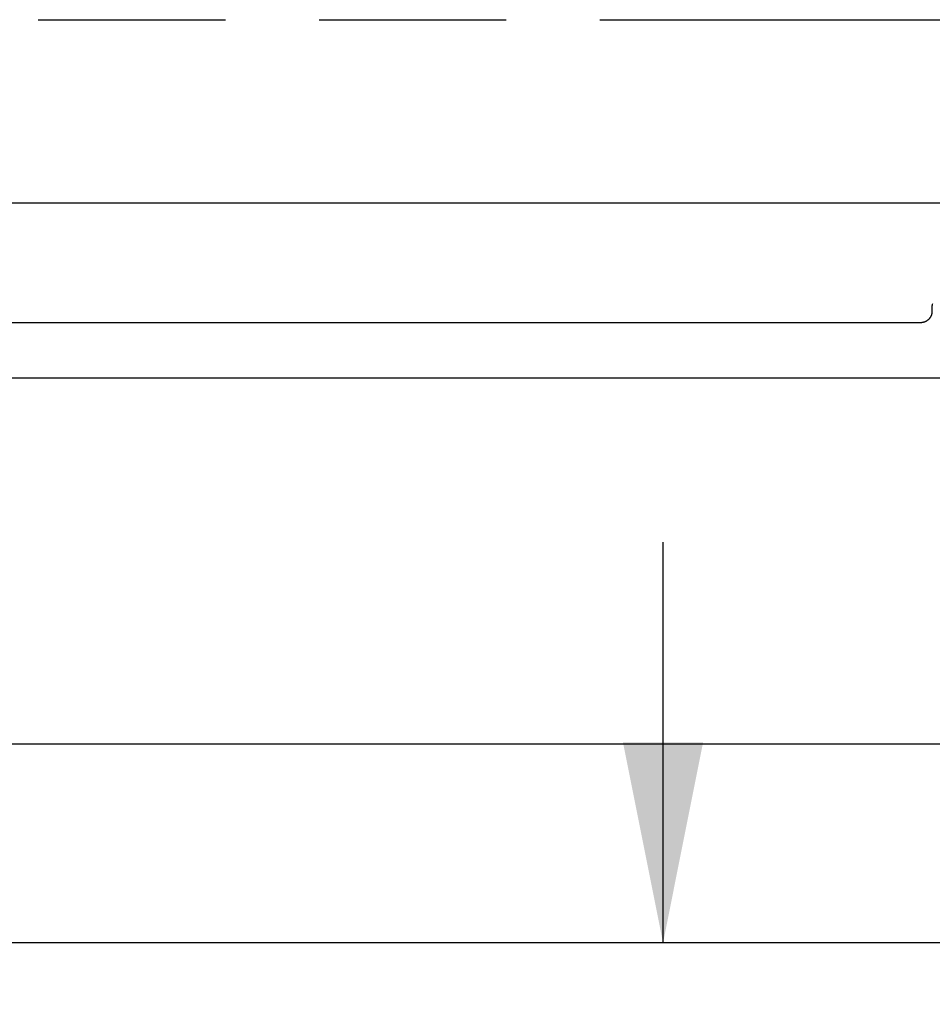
# Model space of a CAD drawing. Header units: inches. Extents: x 0 to 227, y 0 to 147.
# Tile 131 of 247: x 53.89 to 59.97, y 77.9 to 84.45. Entities that reach past the tile are written whole.
import ezdxf

# ---------------------------------------------------------------- set-up
doc = ezdxf.new("R2010")
doc.units = ezdxf.units.IN
doc.header["$LTSCALE"] = 12.466667
doc.header["$MEASUREMENT"] = 0
doc.linetypes.add('PHANTOM', pattern=[0.8, 0.45, -0.05, 0.1, -0.05, 0.1, -0.05])
doc.layers.get('0').update_dxf_attribs({"linetype": 'CONTINUOUS'})
doc.layers.add('AVAILABLE_DOOR_SPACE', color=7, linetype='CONTINUOUS')
doc.layers.add('DIMENSIONS', color=7, linetype='CONTINUOUS')
doc.styles.get("Standard").update_dxf_attribs({"font": 'txt', "width": 0.8})
doc.dimstyles.new('DIMSTYLE_2', dxfattribs={"dimtxt": 1, "dimasz": 1.333333, "dimexe": 0.09, "dimexo": 0.07, "dimgap": 0.0375, "dimtad": 0, "dimtih": 1, "dimtoh": 1, "dimzin": 4, "dimdsep": 46, "dimtxsty": 'Standard', "dimblk": '_FILLED', "dimblk1": '_FILLED', "dimblk2": '_FILLED', "dimcen": 0.09, "dimadec": 0, "dimazin": 0, "dimtfac": 1, "dimtofl": 0, "dimtmove": 0, "dimatfit": 3, "dimldrblk": '_FILLED', "dimfxl": 0, "dimtolj": 1, "dimtzin": 4, "dimarcsym": 0})

# ---------------------------------------------------------------- blocks, each defined once
blk = doc.blocks.new('_FILLED')
at = {"color": 0, "linetype": 'ByBlock'}
blk.add_solid([(0, 0), (-1, 0.2), (-1, -0.2)], dxfattribs=at)
blk = doc.blocks.new('*D21')
at = {"layer": 'DIMENSIONS', "color": 2, "linetype": 'Continuous'}
for p, q in [((58.1797, 78.3065), (58.1797, 80.9732)), ((58.1797, 77.0565), (58.1797, 74.0131)), ((58.1797, 74.0131), (59.3464, 74.0131))]:
    blk.add_line(p, q, dxfattribs=at)
at = {"layer": 'DIMENSIONS', "color": 2, "linetype": 'Continuous', "xscale": 1.3333333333, "yscale": 1.3333333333, "zscale": 1.3333333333}
for p, rotation in [((58.1797, 78.3065), 270), ((58.1797, 77.0565), 90)]:
    blk.add_blockref('_FILLED', p, dxfattribs=dict(at, rotation=rotation))
at = {"layer": 'DIMENSIONS', "color": 2, "linetype": 'Continuous', "insert": (59.8464, 74.5131), "char_height": 1, "width": 3.2, "attachment_point": 1, "line_spacing_factor": 0.9}
blk.add_mtext('1.25', dxfattribs=at)

msp = doc.modelspace()

# ---------------------------------------------------------------- linework, layer by layer
at = {"color": 3, "linetype": 'Continuous'}
for p, q in [((46.1523, 83.2335), (105.2933, 83.2335)), ((59.9728, 82.5088), (59.9728, 82.5496)), ((46.0503, 82.4363), (59.8928, 82.4363)), ((75.6508, 78.3065), (45.9163, 78.3065))]:
    msp.add_line(p, q, dxfattribs=at)
at = {"color": 7, "linetype": 'Continuous'}
for p, q in [((45.8603, 82.0677), (105.5853, 82.0677)), ((105.5853, 79.6278), (45.8603, 79.6278))]:
    msp.add_line(p, q, dxfattribs=at)
at = {"color": 3, "linetype": 'Continuous'}
for points in [[(59.9732, 82.5591), (59.973, 82.556), (59.9728, 82.5528), (59.9728, 82.5496)], [(59.8928, 82.4363), (59.8953, 82.4364), (59.8978, 82.4365), (59.9003, 82.4366), (59.9028, 82.4369), (59.9053, 82.4372), (59.9078, 82.4376), (59.9102, 82.4381), (59.9127, 82.4386), (59.9151, 82.4392), (59.9175, 82.4399), (59.9199, 82.4406), (59.9222, 82.4414), (59.9246, 82.4423), (59.9269, 82.4432), (59.9291, 82.4442), (59.9313, 82.4453), (59.9335, 82.4464), (59.9357, 82.4476), (59.9378, 82.4489), (59.9398, 82.4502), (59.9418, 82.4515), (59.9438, 82.453), (59.9457, 82.4544), (59.9476, 82.456), (59.9494, 82.4576), (59.9511, 82.4592), (59.9528, 82.4609), (59.9544, 82.4626), (59.956, 82.4644), (59.9575, 82.4662), (59.959, 82.4681), (59.9603, 82.47), (59.9616, 82.4719), (59.9629, 82.4739), (59.9641, 82.4759), (59.9652, 82.478), (59.9662, 82.48), (59.9672, 82.4821), (59.9681, 82.4843), (59.9689, 82.4864), (59.9696, 82.4886), (59.9703, 82.4908), (59.9709, 82.493), (59.9714, 82.4952), (59.9718, 82.4975), (59.9722, 82.4997), (59.9724, 82.502), (59.9726, 82.5043), (59.9728, 82.5065), (59.9728, 82.5088)]]:
    msp.add_lwpolyline(points, dxfattribs=at)
at = {"layer": 'AVAILABLE_DOOR_SPACE', "color": 4, "linetype": 'PHANTOM'}
msp.add_line((47.7853, 84.4519), (103.6603, 84.4519), dxfattribs=at)

# ---------------------------------------------------------------- dimensions: what is measured, and where the dimension line sits
at = {"layer": 'DIMENSIONS', "color": 2, "linetype": 'Continuous'}
dim = msp.add_linear_dim(base=(58.1797, 78.3065), p1=(74.4008, 77.0565), p2=(45.9913, 78.3065), angle=90, dimstyle='DIMSTYLE_2', dxfattribs=at)
dim.commit()
dim.dimension.update_dxf_attribs({"geometry": '*D21', "text_midpoint": (61.4464, 74.0131), "dimtype": 160})

doc.saveas('drawing.dxf')
